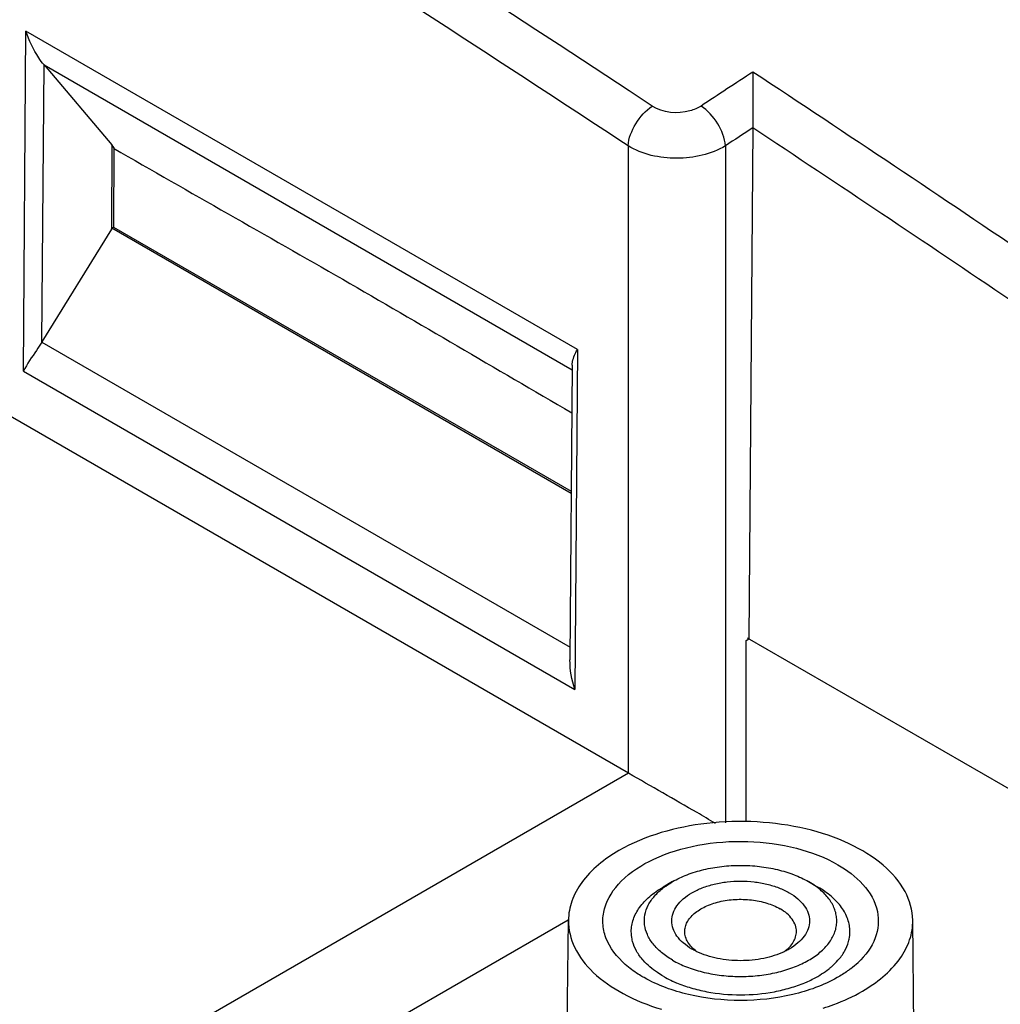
# Model space of a CAD drawing. Header units: millimetres. Extents: x 0 to 594, y 0 to 439.
# Tile 30 of 57: x 496 to 510, y 333 to 347. Entities that reach past the tile are written whole.
import ezdxf

# ---------------------------------------------------------------- set-up
doc = ezdxf.new("R2010")
doc.units = ezdxf.units.MM
doc.header["$LTSCALE"] = 32.67
doc.layers.get('0').update_dxf_attribs({"linetype": 'CONTINUOUS'})

msp = doc.modelspace()

# ---------------------------------------------------------------- linework, layer by layer
at = {"color": 7, "linetype": 'Continuous'}
for p, q in [((504.587, 336.479), (459.052, 362.768)), ((495.8, 342.318), (495.837, 347.254)), ((503.845, 342.631), (495.837, 347.254)), ((496.07, 342.742), (496.1, 346.762)), ((496.1, 346.762), (497.087, 345.601)), ((503.769, 342.332), (496.104, 346.757)), ((506.391, 345.848), (506.336, 338.429)), ((497.087, 345.601), (497.078, 344.375)), ((497.118, 345.556), (497.087, 345.601)), ((497.112, 345.562), (497.111, 344.408)), ((504.581, 345.586), (504.581, 336.483)), ((505.995, 345.587), (505.995, 335.758)), ((497.078, 344.375), (496.07, 342.742)), ((497.078, 344.375), (497.085, 344.393)), ((497.085, 344.393), (497.111, 344.408)), ((503.755, 340.542), (497.085, 344.393)), ((497.111, 344.408), (503.755, 340.572)), ((496.067, 342.737), (503.738, 338.308)), ((503.845, 342.631), (503.808, 337.695)), ((503.769, 342.405), (503.737, 338.124)), ((495.8, 342.318), (503.808, 337.695)), ((506.295, 338.406), (506.336, 338.429)), ((506.295, 335.771), (506.295, 338.406)), ((510.458, 336.05), (506.315, 338.441)), ((504.587, 336.479), (496.958, 332.074)), ((505.227, 334.905), (505.092, 334.827)), ((507.203, 334.905), (507.338, 334.827)), ((503.712, 334.348), (497.665, 330.857)), ((503.652, 328.424), (503.715, 334.344)), ((508.778, 328.424), (508.715, 334.344)), ((504.814, 333.511), (504.801, 333.518))]:
    msp.add_line(p, q, dxfattribs=at)
for centre, radius, start, end in [((253.181, -35.783), 457.452, 56.61005, 59.85198), ((247.034, -45.315), 468.118, 56.62097, 57.88803), ((601.39, 201.095), 173.819, 123.12906, 123.42548), ((244.237, -50.019), 475.478, 55.94486, 56.54004), ((601.644, 200.671), 173.636, 123.26952, 123.42588), ((243.875, -50.6), 475.485, 55.94527, 56.48875), ((506.971, 334.741), 1.385, 307.57, 313.2465), ((505.965, 335.07), 1.769, 245.3638, 245.7177), ((505.981, 335.106), 1.809, 245.7201, 247.2498), ((506.444, 335.117), 1.821, 292.7538, 294.2729)]:
    msp.add_arc(centre, radius, start, end, dxfattribs=at)
for points, knots in [([(496.1, 346.762), (496.072, 346.795), (495.962, 346.946), (495.881, 347.117), (495.837, 347.254)], [0, 0, 0, 0, 0.228226, 1, 1, 1, 1]), ([(506.393, 346.659), (506.393, 346.603), (506.393, 346.333), (506.393, 346.063), (506.391, 345.849)], [0, 0, 0, 0, 0.207038, 1, 1, 1, 1]), ([(504.581, 345.586), (504.589, 345.699), (504.679, 345.921), (504.835, 346.1), (504.933, 346.164)], [0, 0, 0, 0, 0.491304, 1, 1, 1, 1]), ([(505.642, 346.165), (505.592, 346.133), (505.367, 346.038), (505.086, 346.063), (504.933, 346.164)], [0, 0, 0, 0, 0.24375, 1, 1, 1, 1]), ([(505.995, 345.587), (505.987, 345.7), (505.897, 345.923), (505.74, 346.101), (505.642, 346.165)], [0, 0, 0, 0, 0.491405, 1, 1, 1, 1]), ([(497.111, 345.551), (498.217, 344.913), (500.45, 343.658), (502.654, 342.356), (503.764, 341.711)], [0, 0, 0, 0, 0.498819, 1, 1, 1, 1]), ([(505.995, 345.587), (505.788, 345.46), (505.288, 345.355), (504.788, 345.459), (504.581, 345.586)], [0, 0, 0, 0, 0.500063, 1, 1, 1, 1]), ([(496.067, 342.737), (496.042, 342.697), (495.951, 342.558), (495.856, 342.422), (495.8, 342.318)], [0, 0, 0, 0, 0.284939, 1, 1, 1, 1]), ([(503.769, 342.404), (503.769, 342.421), (503.779, 342.502), (503.815, 342.575), (503.845, 342.631)], [0, 0, 0, 0, 0.217453, 1, 1, 1, 1]), ([(505.85, 335.751), (505.761, 335.803), (505.341, 336.048), (504.919, 336.288), (504.587, 336.479)], [0, 0, 0, 0, 0.212167, 1, 1, 1, 1]), ([(508.715, 334.344), (508.713, 334.488), (508.623, 334.799), (508.281, 335.183), (507.778, 335.487), (507.152, 335.695), (506.45, 335.792), (505.522, 335.765), (504.833, 335.578), (504.447, 335.355)], [0, 0, 0, 0, 0.087126, 0.186933, 0.304656, 0.438701, 0.583344, 0.730718, 1, 1, 1, 1]), ([(504.541, 333.703), (504.421, 333.809), (504.269, 334), (504.204, 334.3), (504.238, 334.601), (504.483, 334.964), (504.974, 335.271), (505.608, 335.461), (506.316, 335.513), (507.011, 335.421), (507.442, 335.259), (507.629, 335.151)], [0, 0, 0, 0, 0.102023, 0.147631, 0.192775, 0.291695, 0.41317, 0.55596, 0.710179, 0.862446, 1, 1, 1, 1]), ([(504.447, 335.355), (504.242, 335.237), (503.965, 335.019), (503.753, 334.635), (503.716, 334.438), (503.715, 334.344)], [0, 0, 0, 0, 0.547611, 0.781602, 1, 1, 1, 1]), ([(505.227, 334.905), (505.295, 334.944), (505.443, 335.013), (505.683, 335.086), (505.944, 335.131), (506.215, 335.147), (506.486, 335.131), (506.747, 335.086), (506.987, 335.013), (507.135, 334.944), (507.203, 334.905)], [0, 0, 0, 0, 0.114153, 0.237324, 0.366973, 0.499998, 0.633023, 0.762674, 0.885842, 1, 1, 1, 1]), ([(507.629, 335.151), (507.886, 335.003), (508.255, 334.658), (508.2, 334.056), (508.026, 333.831), (507.921, 333.732)], [0, 0, 0, 0, 0.520709, 0.745926, 1, 1, 1, 1]), ([(505.508, 333.927), (505.464, 333.952), (505.384, 334.007), (505.289, 334.107), (505.229, 334.217), (505.208, 334.335), (505.229, 334.452), (505.289, 334.563), (505.384, 334.663), (505.51, 334.75), (505.662, 334.82), (505.835, 334.873), (506.021, 334.905), (506.215, 334.916), (506.409, 334.905), (506.595, 334.873), (506.768, 334.82), (506.874, 334.771), (506.922, 334.743)], [0, 0, 0, 0, 0.06038, 0.114392, 0.162974, 0.208346, 0.253718, 0.3023, 0.356315, 0.416695, 0.483281, 0.555128, 0.630753, 0.708347, 0.785941, 0.861567, 0.933411, 1, 1, 1, 1]), ([(504.628, 334.179), (504.628, 334.209), (504.633, 334.27), (504.664, 334.392), (504.745, 334.542), (504.896, 334.7), (505.023, 334.787), (505.092, 334.827)], [0, 0, 0, 0, 0.108163, 0.218365, 0.451368, 0.710421, 1, 1, 1, 1]), ([(505.227, 333.765), (505.171, 333.797), (505.069, 333.867), (504.943, 333.992), (504.856, 334.129), (504.814, 334.275), (504.819, 334.425), (504.871, 334.57), (504.965, 334.705), (505.05, 334.782), (505.097, 334.819)], [0, 0, 0, 0, 0.148166, 0.282111, 0.403393, 0.515909, 0.625698, 0.739571, 0.863202, 1, 1, 1, 1]), ([(505.097, 334.819), (505.107, 334.826), (505.149, 334.857), (505.193, 334.885), (505.227, 334.905)], [0, 0, 0, 0, 0.242955, 1, 1, 1, 1]), ([(505.227, 333.765), (505.292, 333.727), (505.432, 333.661), (505.66, 333.59), (505.908, 333.543), (506.166, 333.524), (506.425, 333.533), (506.678, 333.569), (506.914, 333.631), (507.127, 333.718), (507.309, 333.826), (507.454, 333.952), (507.541, 334.072), (507.586, 334.173), (507.606, 334.248), (507.614, 334.324), (507.609, 334.401), (507.592, 334.476), (507.553, 334.577), (507.471, 334.699), (507.382, 334.78), (507.333, 334.819)], [0, 0, 0, 0, 0.066366, 0.137799, 0.212982, 0.290289, 0.36794, 0.44413, 0.517162, 0.58558, 0.648331, 0.704962, 0.75586, 0.779633, 0.802618, 0.825164, 0.847655, 0.870482, 0.894006, 0.944202, 1, 1, 1, 1]), ([(507.333, 334.819), (507.323, 334.826), (507.281, 334.857), (507.237, 334.885), (507.203, 334.905)], [0, 0, 0, 0, 0.243078, 1, 1, 1, 1]), ([(507.803, 334.179), (507.803, 334.209), (507.797, 334.27), (507.766, 334.392), (507.685, 334.542), (507.534, 334.7), (507.407, 334.787), (507.338, 334.827)], [0, 0, 0, 0, 0.108163, 0.218364, 0.45137, 0.71041, 1, 1, 1, 1]), ([(505.404, 334.18), (505.404, 334.203), (505.411, 334.251), (505.438, 334.319), (505.482, 334.384), (505.565, 334.467), (505.706, 334.553), (505.909, 334.621), (506.137, 334.653), (506.371, 334.646), (506.592, 334.602), (506.728, 334.546), (506.788, 334.511)], [0, 0, 0, 0, 0.04286, 0.087489, 0.135322, 0.187286, 0.304551, 0.438222, 0.58257, 0.729726, 0.871318, 1, 1, 1, 1]), ([(506.922, 334.743), (506.966, 334.718), (507.046, 334.663), (507.141, 334.563), (507.201, 334.452), (507.222, 334.335), (507.201, 334.217), (507.141, 334.107), (507.046, 334.007), (506.966, 333.952), (506.922, 333.927)], [0, 0, 0, 0, 0.144905, 0.274526, 0.391117, 0.500003, 0.608888, 0.725477, 0.855101, 1, 1, 1, 1]), ([(507.026, 334.18), (507.026, 334.211), (507.014, 334.275), (506.965, 334.365), (506.888, 334.446), (506.824, 334.491), (506.788, 334.511)], [0, 0, 0, 0, 0.217771, 0.450953, 0.710189, 1, 1, 1, 1]), ([(503.715, 334.344), (503.714, 334.209), (503.785, 333.921), (504.078, 333.552), (504.52, 333.25), (504.874, 333.11), (505.067, 333.053)], [0, 0, 0, 0, 0.202203, 0.429961, 0.696206, 1, 1, 1, 1]), ([(507.983, 333.314), (508.191, 333.435), (508.472, 333.656), (508.683, 334.048), (508.716, 334.248), (508.715, 334.344)], [0, 0, 0, 0, 0.547853, 0.781534, 1, 1, 1, 1]), ([(504.647, 334.036), (504.644, 334.048), (504.633, 334.095), (504.628, 334.143), (504.628, 334.179)], [0, 0, 0, 0, 0.252913, 1, 1, 1, 1]), ([(505.582, 333.888), (505.555, 333.908), (505.506, 333.949), (505.448, 334.022), (505.413, 334.099), (505.404, 334.154), (505.404, 334.18)], [0, 0, 0, 0, 0.28305, 0.540004, 0.775966, 1, 1, 1, 1]), ([(506.848, 333.888), (506.875, 333.908), (506.924, 333.949), (506.982, 334.021), (507.017, 334.099), (507.026, 334.154), (507.026, 334.18)], [0, 0, 0, 0, 0.283045, 0.54003, 0.775985, 1, 1, 1, 1]), ([(507.783, 334.036), (507.786, 334.048), (507.797, 334.095), (507.803, 334.143), (507.803, 334.179)], [0, 0, 0, 0, 0.252914, 1, 1, 1, 1]), ([(504.801, 333.763), (504.764, 333.804), (504.702, 333.89), (504.66, 333.987), (504.647, 334.036)], [0, 0, 0, 0, 0.51917, 1, 1, 1, 1]), ([(505.582, 333.888), (505.576, 333.891), (505.55, 333.903), (505.526, 333.916), (505.508, 333.927)], [0, 0, 0, 0, 0.254535, 1, 1, 1, 1]), ([(506.922, 333.927), (506.916, 333.923), (506.892, 333.91), (506.867, 333.897), (506.848, 333.888)], [0, 0, 0, 0, 0.245558, 1, 1, 1, 1]), ([(507.629, 333.763), (507.666, 333.804), (507.728, 333.89), (507.77, 333.987), (507.783, 334.036)], [0, 0, 0, 0, 0.51917, 1, 1, 1, 1]), ([(506.848, 333.888), (506.754, 333.843), (506.545, 333.778), (506.215, 333.747), (505.935, 333.774), (505.725, 333.828), (505.628, 333.866), (505.582, 333.888)], [0, 0, 0, 0, 0.240146, 0.499795, 0.759439, 0.883217, 1, 1, 1, 1]), ([(504.801, 333.518), (504.777, 333.532), (504.686, 333.587), (504.6, 333.651), (504.541, 333.703)], [0, 0, 0, 0, 0.260126, 1, 1, 1, 1]), ([(505.092, 333.531), (505.064, 333.548), (504.958, 333.614), (504.861, 333.695), (504.801, 333.763)], [0, 0, 0, 0, 0.266816, 1, 1, 1, 1]), ([(507.192, 333.457), (507.221, 333.47), (507.329, 333.522), (507.43, 333.586), (507.499, 333.641)], [0, 0, 0, 0, 0.26337, 1, 1, 1, 1]), ([(507.499, 333.641), (507.511, 333.65), (507.557, 333.688), (507.6, 333.73), (507.629, 333.763)], [0, 0, 0, 0, 0.258637, 1, 1, 1, 1]), ([(507.816, 333.643), (507.801, 333.631), (507.737, 333.584), (507.669, 333.541), (507.617, 333.511)], [0, 0, 0, 0, 0.242506, 1, 1, 1, 1]), ([(507.617, 333.511), (507.417, 333.398), (506.954, 333.232), (506.215, 333.153), (505.476, 333.232), (505.014, 333.398), (504.814, 333.511)], [0, 0, 0, 0, 0.237489, 0.499979, 0.762448, 1, 1, 1, 1]), ([(505.092, 333.531), (505.103, 333.525), (505.147, 333.5), (505.193, 333.478), (505.228, 333.462)], [0, 0, 0, 0, 0.244827, 1, 1, 1, 1]), ([(505.282, 333.438), (505.351, 333.409), (505.497, 333.358), (505.807, 333.284), (506.215, 333.248), (506.623, 333.284), (506.933, 333.358), (507.079, 333.409), (507.148, 333.438)], [0, 0, 0, 0, 0.118015, 0.241966, 0.5, 0.758034, 0.881986, 1, 1, 1, 1]), ([(507.414, 333.068), (507.465, 333.085), (507.661, 333.152), (507.85, 333.238), (507.983, 333.314)], [0, 0, 0, 0, 0.261388, 1, 1, 1, 1])]:
    msp.add_open_spline(points, degree=3, knots=knots, dxfattribs=at)
msp.add_open_spline([(503.808, 337.695), (503.763, 337.833), (503.736, 337.979), (503.737, 338.124)], degree=3, dxfattribs=at)

doc.saveas('drawing.dxf')
